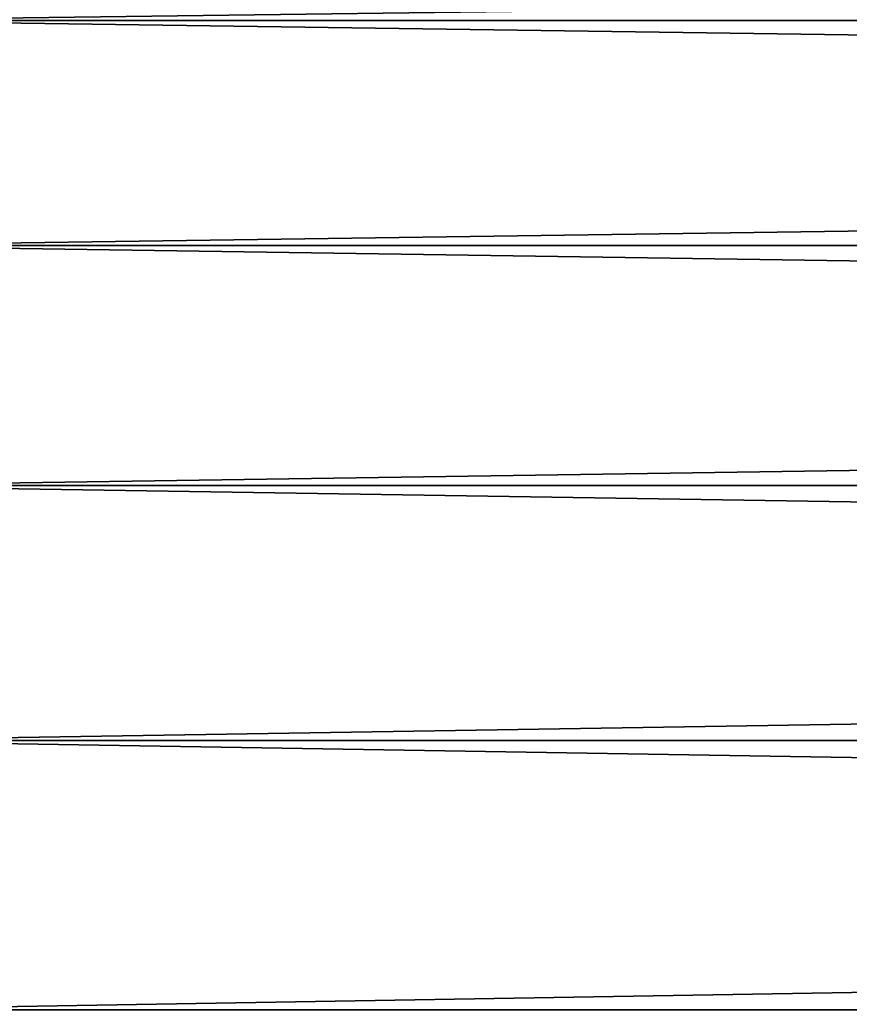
# Model space of a CAD drawing. Header units: millimetres. Extents: x -161 to 161, y -94 to 1149.
# Tile 92 of 256: x -159.68 to -158.16, y -39.74 to -37.94. Entities that reach past the tile are written whole.
import ezdxf

# ---------------------------------------------------------------- set-up
doc = ezdxf.new("R2010")
doc.units = ezdxf.units.MM
doc.header["$LTSCALE"] = 81.481481
doc.layers.add('442', color=7, linetype='CONTINUOUS')
doc.layers.add('443', color=7, linetype='CONTINUOUS')

msp = doc.modelspace()

# ---------------------------------------------------------------- linework, layer by layer
at = {"layer": '442', "color": 7, "linetype": 'CONTINUOUS', "true_color": 0xaaaaaa}
for points in [[(-130.5, -37.9397, 10.5118), (-130.5, -37.5559, 9.7622), (-160.0346, -37.9397, 10.5118), (-130.5, -37.9397, 10.5118)], [(-160.0346, -37.9397, 10.5118), (-130.5, -37.5559, 9.7622), (-160.0346, -37.5559, 9.7622), (-160.0346, -37.9397, 10.5118)], [(-130.5, -38.3515, 11.2463), (-130.5, -37.9397, 10.5118), (-160.0346, -38.3515, 11.2463), (-130.5, -38.3515, 11.2463)], [(-160.0346, -38.3515, 11.2463), (-130.5, -37.9397, 10.5118), (-160.0346, -37.9397, 10.5118), (-160.0346, -38.3515, 11.2463)], [(-130.5, -38.7908, 11.9648), (-130.5, -38.3515, 11.2463), (-160.0346, -38.7908, 11.9648), (-130.5, -38.7908, 11.9648)], [(-160.0346, -38.7908, 11.9648), (-130.5, -38.3515, 11.2463), (-160.0346, -38.3515, 11.2463), (-160.0346, -38.7908, 11.9648)], [(-130.5, -39.257, 12.6661), (-130.5, -38.7908, 11.9648), (-160.0346, -39.257, 12.6661), (-130.5, -39.257, 12.6661)], [(-160.0346, -39.257, 12.6661), (-130.5, -38.7908, 11.9648), (-160.0346, -38.7908, 11.9648), (-160.0346, -39.257, 12.6661)], [(-130.5, -39.7494, 13.3492), (-130.5, -39.257, 12.6661), (-160.0346, -39.7494, 13.3492), (-130.5, -39.7494, 13.3492)], [(-160.0346, -39.7494, 13.3492), (-130.5, -39.257, 12.6661), (-160.0346, -39.257, 12.6661), (-160.0346, -39.7494, 13.3492)]]:
    msp.add_3dface(points, dxfattribs=at)
at = {"layer": '443', "color": 7, "linetype": 'CONTINUOUS', "true_color": 0xaaaaaa}
for points in [[(-160.0346, -37.9397, -10.5118), (-160.0346, -37.5559, -9.7622), (-130.5, -37.9397, -10.5118), (-160.0346, -37.9397, -10.5118)], [(-130.5, -37.9397, -10.5118), (-160.0346, -37.5559, -9.7622), (-130.5, -37.5559, -9.7622), (-130.5, -37.9397, -10.5118)], [(-160.0346, -38.3515, -11.2463), (-160.0346, -37.9397, -10.5118), (-130.5, -38.3515, -11.2463), (-160.0346, -38.3515, -11.2463)], [(-130.5, -38.3515, -11.2463), (-160.0346, -37.9397, -10.5118), (-130.5, -37.9397, -10.5118), (-130.5, -38.3515, -11.2463)], [(-160.0346, -38.7908, -11.9648), (-160.0346, -38.3515, -11.2463), (-130.5, -38.7908, -11.9648), (-160.0346, -38.7908, -11.9648)], [(-130.5, -38.7908, -11.9648), (-160.0346, -38.3515, -11.2463), (-130.5, -38.3515, -11.2463), (-130.5, -38.7908, -11.9648)], [(-160.0346, -39.257, -12.6661), (-160.0346, -38.7908, -11.9648), (-130.5, -39.257, -12.6661), (-160.0346, -39.257, -12.6661)], [(-130.5, -39.257, -12.6661), (-160.0346, -38.7908, -11.9648), (-130.5, -38.7908, -11.9648), (-130.5, -39.257, -12.6661)], [(-160.0346, -39.7494, -13.3492), (-160.0346, -39.257, -12.6661), (-130.5, -39.7494, -13.3492), (-160.0346, -39.7494, -13.3492)], [(-130.5, -39.7494, -13.3492), (-160.0346, -39.257, -12.6661), (-130.5, -39.257, -12.6661), (-130.5, -39.7494, -13.3492)]]:
    msp.add_3dface(points, dxfattribs=at)

doc.saveas('drawing.dxf')
